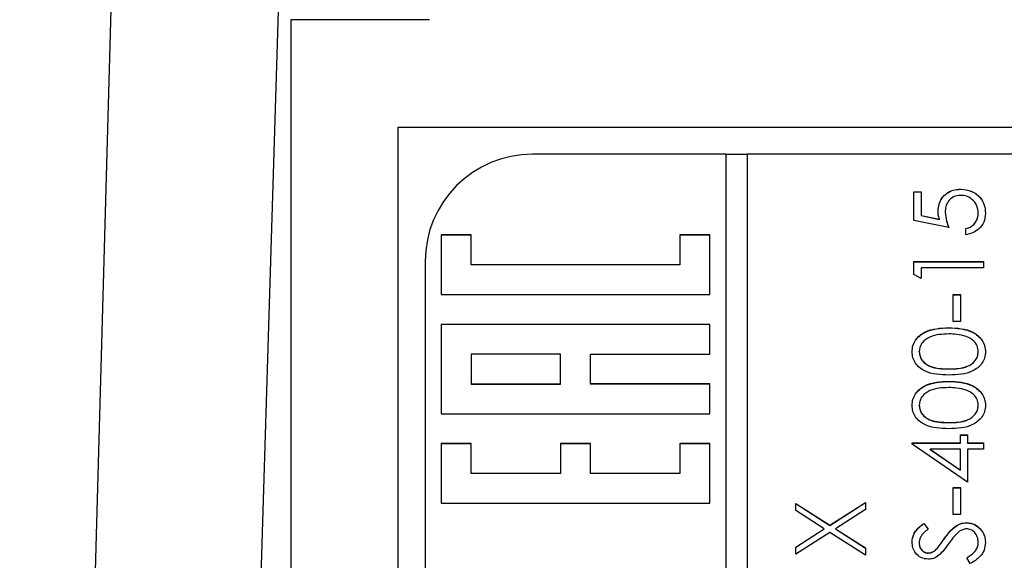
# Model space of a CAD drawing. Header units: millimetres. Extents: x 412 to 1169, y 39 to 918.
# Tile 18 of 32: x 686 to 704, y 461 to 471. Entities that reach past the tile are written whole.
import ezdxf

# ---------------------------------------------------------------- set-up
doc = ezdxf.new("R2010")
doc.units = ezdxf.units.MM

msp = doc.modelspace()

# ---------------------------------------------------------------- linework, layer by layer
at = {"color": 7, "linetype": 'Continuous', "lineweight": 25}
for p, q in [((688.174, 485.711), (686.086, 410.401)), ((691.136, 471.386), (691.136, 426.386)), ((693.716, 471.386), (691.136, 471.386)), ((693.136, 469.386), (714.136, 469.386)), ((693.136, 428.386), (693.136, 469.386)), ((699.236, 468.879), (695.636, 468.879)), ((699.236, 468.879), (699.236, 428.896)), ((699.636, 468.876), (699.236, 468.876)), ((699.636, 428.896), (699.636, 468.879)), ((711.636, 468.879), (699.636, 468.879)), ((702.736, 468.179), (702.87, 468.179)), ((702.736, 467.646), (702.736, 468.179)), ((702.736, 468.176), (702.87, 468.176)), ((702.87, 468.179), (702.87, 467.737)), ((703.612, 468.226), (703.612, 468.229)), ((702.87, 467.737), (703.212, 467.667)), ((702.87, 467.734), (702.87, 467.737)), ((702.87, 467.734), (703.212, 467.664)), ((703.32, 467.796), (703.32, 467.799)), ((703.936, 467.779), (703.936, 467.782)), ((703.386, 467.512), (702.736, 467.646)), ((703.212, 467.664), (703.212, 467.667)), ((694.492, 467.374), (693.936, 467.374)), ((693.936, 467.374), (693.936, 466.263)), ((694.492, 467.371), (693.936, 467.371)), ((694.492, 466.818), (694.492, 467.374)), ((698.936, 467.374), (698.381, 467.374)), ((698.381, 467.374), (698.381, 466.818)), ((698.936, 467.371), (698.381, 467.371)), ((698.936, 466.263), (698.936, 467.374)), ((703.703, 467.379), (703.703, 467.496)), ((693.636, 466.879), (693.636, 430.895)), ((698.381, 466.818), (694.492, 466.818)), ((694.492, 466.815), (694.492, 466.818)), ((698.381, 466.815), (694.492, 466.815)), ((698.381, 466.815), (698.381, 466.818)), ((702.736, 466.879), (704.036, 466.879)), ((702.736, 466.639), (702.736, 466.879)), ((702.736, 466.876), (704.036, 466.876)), ((704.036, 466.879), (704.036, 466.763)), ((702.87, 466.563), (702.736, 466.639)), ((702.87, 466.763), (702.87, 466.563)), ((704.036, 466.763), (702.87, 466.763)), ((693.936, 466.263), (698.936, 466.263)), ((703.47, 466.263), (703.603, 466.263)), ((703.47, 465.763), (703.47, 466.263)), ((703.47, 466.26), (703.603, 466.26)), ((703.603, 466.263), (703.603, 465.763)), ((698.936, 465.708), (693.936, 465.708)), ((693.936, 465.708), (693.936, 464.042)), ((698.936, 465.152), (698.936, 465.708)), ((703.603, 465.763), (703.47, 465.763)), ((698.936, 465.705), (693.936, 465.705)), ((703.387, 465.644), (703.387, 465.647)), ((702.836, 465.199), (702.836, 465.202)), ((703.936, 465.199), (703.936, 465.202)), ((694.492, 465.152), (694.492, 464.597)), ((696.159, 465.152), (694.492, 465.152)), ((696.159, 464.597), (696.159, 465.152)), ((696.714, 464.597), (696.714, 465.152)), ((696.714, 465.152), (698.936, 465.152)), ((703.386, 464.877), (703.386, 464.88)), ((703.387, 464.644), (703.387, 464.647)), ((694.492, 464.597), (696.159, 464.597)), ((694.492, 464.594), (694.492, 464.597)), ((694.492, 464.594), (696.159, 464.594)), ((696.159, 464.594), (696.159, 464.597)), ((698.936, 464.597), (696.714, 464.597)), ((696.714, 464.594), (696.714, 464.597)), ((698.936, 464.594), (696.714, 464.594)), ((698.936, 464.042), (698.936, 464.597)), ((702.836, 464.199), (702.836, 464.202)), ((703.936, 464.199), (703.936, 464.202)), ((693.936, 464.042), (698.936, 464.042)), ((703.386, 463.878), (703.386, 463.881)), ((703.603, 463.647), (703.736, 463.647)), ((703.603, 463.498), (703.603, 463.647)), ((703.603, 463.645), (703.736, 463.645)), ((703.736, 463.647), (703.736, 463.498)), ((694.492, 463.486), (693.936, 463.486)), ((693.936, 463.486), (693.936, 462.376)), ((694.492, 463.483), (693.936, 463.483)), ((694.492, 462.931), (694.492, 463.486)), ((696.714, 463.486), (696.159, 463.486)), ((696.159, 463.486), (696.159, 462.931)), ((696.714, 463.483), (696.159, 463.483)), ((696.714, 462.931), (696.714, 463.486)), ((698.936, 463.486), (698.381, 463.486)), ((698.381, 463.486), (698.381, 462.931)), ((698.936, 463.483), (698.381, 463.483)), ((698.936, 462.376), (698.936, 463.486)), ((702.703, 463.498), (703.603, 463.498)), ((702.703, 463.474), (702.703, 463.498)), ((702.703, 463.495), (703.603, 463.495)), ((703.736, 462.765), (702.703, 463.474)), ((703.038, 463.381), (703.603, 462.994)), ((703.603, 463.381), (703.038, 463.381)), ((703.038, 463.378), (703.038, 463.381)), ((703.038, 463.378), (703.603, 462.991)), ((703.603, 463.495), (703.603, 463.498)), ((703.603, 462.994), (703.603, 463.381)), ((703.736, 463.498), (704.036, 463.498)), ((703.736, 463.495), (703.736, 463.498)), ((703.736, 463.495), (704.036, 463.495)), ((703.736, 463.381), (703.736, 462.765)), ((704.036, 463.381), (703.736, 463.381)), ((704.036, 463.498), (704.036, 463.381)), ((703.603, 462.991), (703.603, 462.994)), ((696.159, 462.931), (694.492, 462.931)), ((694.492, 462.928), (694.492, 462.931)), ((696.159, 462.928), (694.492, 462.928)), ((696.159, 462.928), (696.159, 462.931)), ((698.381, 462.931), (696.714, 462.931)), ((696.714, 462.928), (696.714, 462.931)), ((698.381, 462.928), (696.714, 462.928)), ((698.381, 462.928), (698.381, 462.931)), ((703.47, 462.665), (703.603, 462.665)), ((703.47, 462.165), (703.47, 462.665)), ((703.47, 462.662), (703.603, 462.662)), ((703.603, 462.665), (703.603, 462.165)), ((693.936, 462.376), (698.936, 462.376)), ((700.536, 462.373), (701.173, 461.966)), ((700.536, 462.238), (700.536, 462.373)), ((700.536, 462.37), (701.173, 461.963)), ((701.068, 461.898), (700.536, 462.238)), ((701.173, 461.966), (701.836, 462.39)), ((701.173, 461.963), (701.836, 462.387)), ((701.836, 462.255), (701.279, 461.898)), ((701.836, 462.39), (701.836, 462.255)), ((703.603, 462.165), (703.47, 462.165)), ((700.536, 461.558), (701.068, 461.898)), ((700.536, 461.555), (701.068, 461.895)), ((701.068, 461.895), (701.068, 461.898)), ((701.173, 461.963), (701.173, 461.966)), ((701.279, 461.898), (701.836, 461.541)), ((701.279, 461.895), (701.279, 461.898)), ((701.279, 461.895), (701.836, 461.538)), ((702.923, 461.998), (703.003, 461.893)), ((702.923, 461.995), (702.923, 461.998)), ((702.923, 461.995), (703.003, 461.89)), ((703.718, 462.012), (703.718, 462.015)), ((701.173, 461.831), (700.536, 461.423)), ((701.836, 461.407), (701.173, 461.831)), ((703.298, 461.706), (703.298, 461.709)), ((700.536, 461.423), (700.536, 461.558)), ((701.836, 461.541), (701.836, 461.407)), ((702.836, 461.636), (702.836, 461.639)), ((703.169, 461.531), (703.169, 461.534)), ((703.936, 461.641), (703.936, 461.644)), ((703.001, 461.445), (703.001, 461.448)), ((703.786, 461.249), (703.72, 461.358))]:
    msp.add_line(p, q, dxfattribs=at)
at = {"color": 7, "linetype": 'Continuous', "lineweight": 25, "flags": 128}
msp.add_lwpolyline([(688.847, 403.822), (689.708, 432.274), (690.607, 461.83), (691.343, 485.933)], dxfattribs=at)
at = {"color": 7, "linetype": 'Continuous', "lineweight": 25}
msp.add_arc((695.636, 466.879), 2, 89.9874, 179.9874, dxfattribs=at)
for points, knots in [([(703.186, 467.82), (703.193, 467.882), (703.206, 468.006), (703.323, 468.143), (703.465, 468.219), (703.563, 468.225), (703.612, 468.229)], [0, 0, 0, 0, 0.279688, 0.559025, 0.779292, 1, 1, 1, 1]), ([(703.186, 467.817), (703.193, 467.879), (703.206, 468.003), (703.323, 468.14), (703.465, 468.216), (703.563, 468.223), (703.612, 468.226)], [0, 0, 0, 0, 0.279688, 0.559025, 0.779292, 1, 1, 1, 1]), ([(703.607, 468.112), (703.562, 468.107), (703.472, 468.098), (703.374, 468.01), (703.326, 467.904), (703.322, 467.834), (703.32, 467.799)], [0, 0, 0, 0, 0.279539, 0.5586168, 0.7790473, 1, 1, 1, 1]), ([(703.936, 467.782), (703.931, 467.831), (703.919, 467.928), (703.83, 468.037), (703.722, 468.103), (703.645, 468.109), (703.607, 468.112)], [0, 0, 0, 0, 0.279617, 0.559357, 0.779559, 1, 1, 1, 1]), ([(703.612, 468.229), (703.679, 468.221), (703.814, 468.206), (703.971, 468.089), (704.058, 467.935), (704.066, 467.829), (704.07, 467.776)], [0, 0, 0, 0, 0.279864, 0.559271, 0.779424, 1, 1, 1, 1]), ([(703.612, 468.226), (703.679, 468.218), (703.814, 468.203), (703.971, 468.086), (704.058, 467.932), (704.066, 467.826), (704.07, 467.773)], [0, 0, 0, 0, 0.279864, 0.559271, 0.779424, 1, 1, 1, 1]), ([(703.212, 467.667), (703.204, 467.695), (703.19, 467.745), (703.187, 467.797), (703.186, 467.82)], [0, 0, 0, 0, 0.560064, 1, 1, 1, 1]), ([(703.32, 467.799), (703.325, 467.744), (703.336, 467.645), (703.371, 467.553), (703.386, 467.512)], [0, 0, 0, 0, 0.559416, 1, 1, 1, 1]), ([(703.32, 467.796), (703.325, 467.741), (703.336, 467.642), (703.371, 467.55), (703.386, 467.509)], [0, 0, 0, 0, 0.559416, 1, 1, 1, 1]), ([(703.703, 467.496), (703.74, 467.506), (703.813, 467.526), (703.887, 467.605), (703.929, 467.694), (703.934, 467.753), (703.936, 467.782)], [0, 0, 0, 0, 0.28005, 0.559166, 0.779583, 1, 1, 1, 1]), ([(703.703, 467.493), (703.74, 467.503), (703.813, 467.523), (703.887, 467.602), (703.929, 467.691), (703.934, 467.75), (703.936, 467.779)], [0, 0, 0, 0, 0.28005, 0.559166, 0.779583, 1, 1, 1, 1]), ([(704.07, 467.776), (704.064, 467.72), (704.053, 467.609), (703.953, 467.483), (703.832, 467.405), (703.746, 467.388), (703.703, 467.379)], [0, 0, 0, 0, 0.279625, 0.559019, 0.77938, 1, 1, 1, 1]), ([(702.703, 465.198), (702.706, 465.236), (702.712, 465.313), (702.78, 465.452), (702.997, 465.628), (703.231, 465.639), (703.387, 465.647)], [0, 0, 0, 0, 0.1256001, 0.2511969, 0.5005813, 1, 1, 1, 1]), ([(702.703, 465.195), (702.706, 465.233), (702.712, 465.31), (702.78, 465.449), (702.997, 465.625), (703.231, 465.636), (703.387, 465.644)], [0, 0, 0, 0, 0.1256, 0.251197, 0.500581, 1, 1, 1, 1]), ([(703.386, 465.53), (703.266, 465.525), (703.085, 465.518), (702.906, 465.396), (702.846, 465.291), (702.839, 465.232), (702.836, 465.202)], [0, 0, 0, 0, 0.500072, 0.749021, 0.874598, 1, 1, 1, 1]), ([(703.713, 465.481), (703.653, 465.497), (703.546, 465.527), (703.435, 465.529), (703.386, 465.53)], [0, 0, 0, 0, 0.559599, 1, 1, 1, 1]), ([(703.387, 465.647), (703.543, 465.639), (703.777, 465.628), (703.992, 465.452), (704.06, 465.313), (704.067, 465.236), (704.07, 465.198)], [0, 0, 0, 0, 0.4994065, 0.7487427, 0.8743724, 1, 1, 1, 1]), ([(703.387, 465.644), (703.543, 465.636), (703.777, 465.625), (703.992, 465.449), (704.06, 465.31), (704.067, 465.233), (704.07, 465.195)], [0, 0, 0, 0, 0.4994065, 0.7487427, 0.8743724, 1, 1, 1, 1]), ([(703.936, 465.202), (703.932, 465.237), (703.923, 465.309), (703.849, 465.418), (703.765, 465.457), (703.713, 465.481)], [0, 0, 0, 0, 0.280257, 0.560781, 1, 1, 1, 1]), ([(703.387, 464.764), (703.232, 464.769), (703.037, 464.775), (702.842, 464.896), (702.764, 464.98), (702.712, 465.084), (702.706, 465.16), (702.703, 465.198)], [0, 0, 0, 0, 0.498702, 0.6241765, 0.7494675, 0.8747453, 1, 1, 1, 1]), ([(702.836, 465.202), (702.839, 465.172), (702.845, 465.113), (702.891, 465.034), (702.955, 464.971), (703.113, 464.885), (703.265, 464.882), (703.386, 464.88)], [0, 0, 0, 0, 0.125139, 0.250418, 0.375519, 0.500847, 1, 1, 1, 1]), ([(702.836, 465.199), (702.839, 465.169), (702.845, 465.11), (702.891, 465.031), (702.955, 464.968), (703.113, 464.882), (703.265, 464.879), (703.386, 464.877)], [0, 0, 0, 0, 0.1251388, 0.2504182, 0.3755189, 0.5008471, 1, 1, 1, 1]), ([(703.386, 464.88), (703.508, 464.881), (703.69, 464.883), (703.867, 465.007), (703.927, 465.113), (703.933, 465.172), (703.936, 465.202)], [0, 0, 0, 0, 0.500291, 0.749086, 0.874606, 1, 1, 1, 1]), ([(703.386, 464.877), (703.508, 464.878), (703.69, 464.88), (703.867, 465.004), (703.927, 465.11), (703.933, 465.169), (703.936, 465.199)], [0, 0, 0, 0, 0.500291, 0.749086, 0.874606, 1, 1, 1, 1]), ([(704.07, 465.198), (704.067, 465.16), (704.06, 465.084), (703.992, 464.946), (703.774, 464.776), (703.542, 464.768), (703.387, 464.764)], [0, 0, 0, 0, 0.125551, 0.25109, 0.50025, 1, 1, 1, 1]), ([(702.703, 464.199), (702.706, 464.237), (702.712, 464.313), (702.78, 464.453), (702.997, 464.628), (703.231, 464.64), (703.387, 464.647)], [0, 0, 0, 0, 0.1256, 0.251197, 0.500581, 1, 1, 1, 1]), ([(702.703, 464.196), (702.706, 464.234), (702.712, 464.31), (702.78, 464.45), (702.997, 464.625), (703.231, 464.637), (703.387, 464.644)], [0, 0, 0, 0, 0.1256, 0.251197, 0.500581, 1, 1, 1, 1]), ([(703.387, 464.647), (703.543, 464.64), (703.777, 464.629), (703.992, 464.452), (704.06, 464.313), (704.067, 464.237), (704.07, 464.199)], [0, 0, 0, 0, 0.499407, 0.748743, 0.874372, 1, 1, 1, 1]), ([(703.387, 464.644), (703.543, 464.637), (703.777, 464.626), (703.992, 464.449), (704.06, 464.31), (704.067, 464.234), (704.07, 464.196)], [0, 0, 0, 0, 0.499407, 0.748743, 0.874372, 1, 1, 1, 1]), ([(703.386, 464.53), (703.266, 464.526), (703.085, 464.518), (702.906, 464.397), (702.846, 464.292), (702.839, 464.232), (702.836, 464.202)], [0, 0, 0, 0, 0.500072, 0.749021, 0.874598, 1, 1, 1, 1]), ([(703.713, 464.481), (703.653, 464.498), (703.546, 464.527), (703.435, 464.529), (703.386, 464.53)], [0, 0, 0, 0, 0.559599, 1, 1, 1, 1]), ([(703.936, 464.202), (703.932, 464.238), (703.923, 464.309), (703.849, 464.419), (703.765, 464.458), (703.713, 464.481)], [0, 0, 0, 0, 0.280257, 0.560781, 1, 1, 1, 1]), ([(703.387, 463.764), (703.232, 463.769), (703.037, 463.775), (702.842, 463.897), (702.764, 463.981), (702.712, 464.085), (702.706, 464.161), (702.703, 464.199)], [0, 0, 0, 0, 0.498702, 0.624177, 0.749467, 0.874745, 1, 1, 1, 1]), ([(702.836, 464.202), (702.839, 464.173), (702.845, 464.113), (702.891, 464.034), (702.955, 463.971), (703.113, 463.885), (703.265, 463.883), (703.386, 463.881)], [0, 0, 0, 0, 0.125139, 0.250418, 0.375519, 0.500847, 1, 1, 1, 1]), ([(702.836, 464.199), (702.839, 464.17), (702.845, 464.11), (702.891, 464.031), (702.955, 463.968), (703.113, 463.882), (703.265, 463.88), (703.386, 463.878)], [0, 0, 0, 0, 0.125139, 0.250418, 0.375519, 0.500847, 1, 1, 1, 1]), ([(703.386, 463.881), (703.508, 463.882), (703.69, 463.883), (703.867, 464.008), (703.927, 464.113), (703.933, 464.173), (703.936, 464.202)], [0, 0, 0, 0, 0.500291, 0.749086, 0.874606, 1, 1, 1, 1]), ([(703.386, 463.878), (703.508, 463.879), (703.69, 463.88), (703.867, 464.005), (703.927, 464.11), (703.933, 464.17), (703.936, 464.199)], [0, 0, 0, 0, 0.500291, 0.749086, 0.874606, 1, 1, 1, 1]), ([(704.07, 464.199), (704.067, 464.161), (704.06, 464.085), (703.992, 463.947), (703.774, 463.776), (703.542, 463.769), (703.387, 463.764)], [0, 0, 0, 0, 0.1255507, 0.25109, 0.5002501, 1, 1, 1, 1]), ([(702.703, 461.652), (702.709, 461.701), (702.718, 461.781), (702.781, 461.875), (702.848, 461.941), (702.898, 461.979), (702.923, 461.998)], [0, 0, 0, 0, 0.338729, 0.558835, 0.779344, 1, 1, 1, 1]), ([(702.703, 461.649), (702.709, 461.698), (702.718, 461.778), (702.781, 461.872), (702.848, 461.939), (702.898, 461.976), (702.923, 461.995)], [0, 0, 0, 0, 0.338729, 0.558835, 0.779344, 1, 1, 1, 1]), ([(703.003, 461.893), (702.975, 461.87), (702.929, 461.833), (702.873, 461.772), (702.842, 461.709), (702.838, 461.662), (702.836, 461.639)], [0, 0, 0, 0, 0.340409, 0.560482, 0.78018, 1, 1, 1, 1]), ([(703.298, 461.709), (703.335, 461.758), (703.395, 461.839), (703.496, 461.937), (703.599, 462), (703.678, 462.01), (703.718, 462.015)], [0, 0, 0, 0, 0.340499, 0.560704, 0.780578, 1, 1, 1, 1]), ([(703.298, 461.706), (703.335, 461.755), (703.395, 461.836), (703.496, 461.934), (703.599, 461.997), (703.678, 462.007), (703.718, 462.012)], [0, 0, 0, 0, 0.340499, 0.560704, 0.780578, 1, 1, 1, 1]), ([(703.716, 461.898), (703.69, 461.895), (703.644, 461.889), (703.605, 461.863), (703.588, 461.852)], [0, 0, 0, 0, 0.55899, 1, 1, 1, 1]), ([(703.936, 461.644), (703.933, 461.679), (703.926, 461.748), (703.873, 461.834), (703.798, 461.888), (703.743, 461.895), (703.716, 461.898)], [0, 0, 0, 0, 0.280276, 0.560148, 0.780153, 1, 1, 1, 1]), ([(703.718, 462.015), (703.771, 462.008), (703.877, 461.993), (703.991, 461.889), (704.06, 461.769), (704.066, 461.686), (704.07, 461.644)], [0, 0, 0, 0, 0.279183, 0.559085, 0.779446, 1, 1, 1, 1]), ([(703.718, 462.012), (703.771, 462.005), (703.877, 461.99), (703.991, 461.886), (704.06, 461.766), (704.066, 461.683), (704.07, 461.641)], [0, 0, 0, 0, 0.279183, 0.559085, 0.779446, 1, 1, 1, 1]), ([(703.169, 461.534), (703.194, 461.566), (703.238, 461.623), (703.28, 461.683), (703.298, 461.709)], [0, 0, 0, 0, 0.559906, 1, 1, 1, 1]), ([(703.169, 461.531), (703.194, 461.563), (703.238, 461.62), (703.28, 461.68), (703.298, 461.706)], [0, 0, 0, 0, 0.559906, 1, 1, 1, 1]), ([(703.588, 461.852), (703.546, 461.812), (703.469, 461.74), (703.408, 461.655), (703.381, 461.617)], [0, 0, 0, 0, 0.559496, 1, 1, 1, 1]), ([(703.006, 461.332), (702.96, 461.337), (702.868, 461.349), (702.768, 461.437), (702.712, 461.544), (702.706, 461.616), (702.703, 461.652)], [0, 0, 0, 0, 0.279553, 0.558798, 0.779378, 1, 1, 1, 1]), ([(702.836, 461.639), (702.838, 461.613), (702.842, 461.56), (702.883, 461.496), (702.939, 461.455), (702.98, 461.451), (703.001, 461.448)], [0, 0, 0, 0, 0.280274, 0.559931, 0.77992, 1, 1, 1, 1]), ([(702.836, 461.636), (702.838, 461.61), (702.842, 461.557), (702.883, 461.493), (702.939, 461.452), (702.98, 461.448), (703.001, 461.445)], [0, 0, 0, 0, 0.280274, 0.559931, 0.77992, 1, 1, 1, 1]), ([(703.001, 461.448), (703.019, 461.45), (703.055, 461.453), (703.115, 461.481), (703.148, 461.514), (703.169, 461.534)], [0, 0, 0, 0, 0.279946, 0.559774, 1, 1, 1, 1]), ([(703.001, 461.445), (703.019, 461.447), (703.055, 461.45), (703.115, 461.478), (703.148, 461.511), (703.169, 461.531)], [0, 0, 0, 0, 0.279946, 0.559774, 1, 1, 1, 1]), ([(703.381, 461.617), (703.351, 461.575), (703.298, 461.499), (703.233, 461.433), (703.204, 461.404)], [0, 0, 0, 0, 0.560413, 1, 1, 1, 1]), ([(703.72, 461.358), (703.779, 461.397), (703.862, 461.451), (703.928, 461.561), (703.933, 461.616), (703.936, 461.644)], [0, 0, 0, 0, 0.5593206, 0.7797817, 1, 1, 1, 1]), ([(703.72, 461.355), (703.779, 461.394), (703.862, 461.448), (703.928, 461.558), (703.933, 461.613), (703.936, 461.641)], [0, 0, 0, 0, 0.559321, 0.779782, 1, 1, 1, 1]), ([(704.07, 461.644), (704.065, 461.596), (704.055, 461.499), (703.957, 461.351), (703.851, 461.288), (703.786, 461.249)], [0, 0, 0, 0, 0.27988, 0.559666, 1, 1, 1, 1]), ([(703.204, 461.404), (703.171, 461.382), (703.11, 461.341), (703.038, 461.335), (703.006, 461.332)], [0, 0, 0, 0, 0.55984, 1, 1, 1, 1])]:
    msp.add_open_spline(points, degree=3, knots=knots, dxfattribs=at)

doc.saveas('drawing.dxf')
